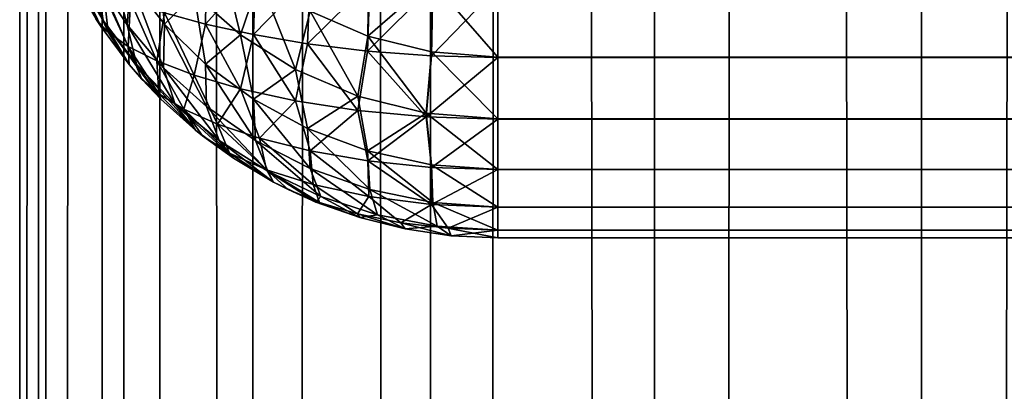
# Model space of a CAD drawing. Extents: x -265 to 265, y 0 to 1027.
# Tile 61 of 256: x -265 to -260.88, y 284.36 to 285.91. Entities that reach past the tile are written whole.
import ezdxf

# ---------------------------------------------------------------- set-up
doc = ezdxf.new("R2010")
doc.units = 0
doc.header["$LTSCALE"] = 65.185185
for name, color, linetype in [('135', 7, 'CONTINUOUS'), ('136', 7, 'CONTINUOUS'), ('137', 7, 'CONTINUOUS'), ('144', 7, 'CONTINUOUS'), ('152', 7, 'CONTINUOUS'), ('154', 7, 'CONTINUOUS'), ('211', 7, 'CONTINUOUS'), ('212', 7, 'CONTINUOUS')]:
    doc.layers.add(name, color=color, linetype=linetype)

msp = doc.modelspace()

# ---------------------------------------------------------------- linework, layer by layer
at = {"layer": '135', "color": 7, "linetype": 'CONTINUOUS'}
for points in [[(263, 285.7566, 15.2858), (-263, 286.0491, 15.1295), (263, 286.051, 15.1288), (263, 285.7566, 15.2858)], [(-263, 285.755, 15.2869), (-263, 286.0491, 15.1295), (263, 285.7566, 15.2858), (-263, 285.755, 15.2869)], [(263, 285.4986, 15.4972), (-263, 285.755, 15.2869), (263, 285.7566, 15.2858), (263, 285.4986, 15.4972)], [(-263, 285.4972, 15.4986), (-263, 285.755, 15.2869), (263, 285.4986, 15.4972), (-263, 285.4972, 15.4986)], [(263, 285.2869, 15.755), (-263, 285.4972, 15.4986), (263, 285.4986, 15.4972), (263, 285.2869, 15.755)], [(-263, 285.2858, 15.7566), (-263, 285.4972, 15.4986), (263, 285.2869, 15.755), (-263, 285.2858, 15.7566)], [(263, 285.1295, 16.0491), (-263, 285.2858, 15.7566), (263, 285.2869, 15.755), (263, 285.1295, 16.0491)], [(-263, 285.1288, 16.051), (-263, 285.2858, 15.7566), (263, 285.1295, 16.0491), (-263, 285.1288, 16.051)], [(263, 285.0327, 16.3683), (-263, 285.1288, 16.051), (263, 285.1295, 16.0491), (263, 285.0327, 16.3683)], [(-263, 285.0323, 16.3703), (-263, 285.1288, 16.051), (263, 285.0327, 16.3683), (-263, 285.0323, 16.3703)], [(263, 285, 16.7), (-263, 285.0323, 16.3703), (263, 285.0327, 16.3683), (263, 285, 16.7)], [(-263, 285, 16.7), (-263, 285.0323, 16.3703), (263, 285, 16.7), (-263, 285, 16.7)]]:
    msp.add_3dface(points, dxfattribs=at)
at = {"layer": '136', "color": 7, "linetype": 'CONTINUOUS'}
for points in [[(-263, 285, 16.7), (263, 285, 16.7), (-263, 285, 23.3), (-263, 285, 16.7)], [(-263, 285, 23.3), (263, 285, 16.7), (263, 285, 23.3), (-263, 285, 23.3)]]:
    msp.add_3dface(points, dxfattribs=at)
at = {"layer": '137', "color": 7, "linetype": 'CONTINUOUS'}
for points in [[(-263, 286.051, 24.8712), (-263, 285.7566, 24.7142), (263, 286.0491, 24.8705), (-263, 286.051, 24.8712)], [(263, 286.0491, 24.8705), (-263, 285.7566, 24.7142), (263, 285.755, 24.7131), (263, 286.0491, 24.8705)], [(-263, 285.7566, 24.7142), (-263, 285.4986, 24.5028), (263, 285.755, 24.7131), (-263, 285.7566, 24.7142)], [(263, 285.755, 24.7131), (-263, 285.4986, 24.5028), (263, 285.4972, 24.5014), (263, 285.755, 24.7131)], [(-263, 285.4986, 24.5028), (-263, 285.2869, 24.245), (263, 285.4972, 24.5014), (-263, 285.4986, 24.5028)], [(263, 285.4972, 24.5014), (-263, 285.2869, 24.245), (263, 285.2858, 24.2434), (263, 285.4972, 24.5014)], [(-263, 285.2869, 24.245), (-263, 285.1295, 23.9509), (263, 285.2858, 24.2434), (-263, 285.2869, 24.245)], [(263, 285.2858, 24.2434), (-263, 285.1295, 23.9509), (263, 285.1288, 23.949), (263, 285.2858, 24.2434)], [(-263, 285.1295, 23.9509), (-263, 285.0327, 23.6317), (263, 285.1288, 23.949), (-263, 285.1295, 23.9509)], [(263, 285.1288, 23.949), (-263, 285.0327, 23.6317), (263, 285.0323, 23.6297), (263, 285.1288, 23.949)], [(-263, 285.0327, 23.6317), (-263, 285, 23.3), (263, 285.0323, 23.6297), (-263, 285.0327, 23.6317)], [(-263, 285, 23.3), (263, 285, 23.3), (263, 285.0323, 23.6297), (-263, 285, 23.3)]]:
    msp.add_3dface(points, dxfattribs=at)
at = {"layer": '144', "color": 7, "linetype": 'CONTINUOUS'}
for points in [[(-264.681, 285.9163, 16.8375), (-264.6594, 285.8836, 16.8325), (-264.7611, 286.0522, 23.1422), (-264.681, 285.9163, 16.8375)], [(-264.7611, 286.0522, 23.1422), (-264.6594, 285.8836, 16.8325), (-264.6594, 285.8836, 23.1675), (-264.7611, 286.0522, 23.1422)], [(-264.6594, 285.8836, 16.8325), (-264.5417, 285.726, 16.8089), (-264.6594, 285.8836, 23.1675), (-264.6594, 285.8836, 16.8325)], [(-264.6594, 285.8836, 23.1675), (-264.5417, 285.726, 16.8089), (-264.5417, 285.726, 23.1911), (-264.6594, 285.8836, 23.1675)], [(-264.4889, 285.6647, 16.7997), (-264.4093, 285.5809, 16.7871), (-264.5417, 285.726, 23.1911), (-264.4889, 285.6647, 16.7997)], [(-264.5417, 285.726, 23.1911), (-264.4093, 285.5809, 16.7871), (-264.4093, 285.5809, 23.2129), (-264.5417, 285.726, 23.1911)], [(-264.5417, 285.726, 16.8089), (-264.4889, 285.6647, 16.7997), (-264.5417, 285.726, 23.1911), (-264.5417, 285.726, 16.8089)], [(-264.4093, 285.5809, 16.7871), (-264.2635, 285.4497, 16.7675), (-264.4093, 285.5809, 23.2129), (-264.4093, 285.5809, 16.7871)], [(-264.4093, 285.5809, 23.2129), (-264.2635, 285.4497, 16.7675), (-264.2635, 285.4497, 23.2325), (-264.4093, 285.5809, 23.2129)], [(-264.2346, 285.4266, 16.764), (-264.1058, 285.3335, 16.75), (-264.2635, 285.4497, 23.2325), (-264.2346, 285.4266, 16.764)], [(-264.2635, 285.4497, 23.2325), (-264.1058, 285.3335, 16.75), (-264.1058, 285.3335, 23.25), (-264.2635, 285.4497, 23.2325)], [(-264.2635, 285.4497, 16.7675), (-264.2346, 285.4266, 16.764), (-264.2635, 285.4497, 23.2325), (-264.2635, 285.4497, 16.7675)], [(-264.1058, 285.3335, 16.75), (-263.9377, 285.2334, 16.735), (-264.1058, 285.3335, 23.25), (-264.1058, 285.3335, 16.75)], [(-264.1058, 285.3335, 23.25), (-263.9377, 285.2334, 16.735), (-263.9377, 285.2334, 23.265), (-264.1058, 285.3335, 23.25)], [(-263.8774, 285.2027, 16.7304), (-263.7608, 285.1503, 16.7226), (-263.9377, 285.2334, 23.265), (-263.8774, 285.2027, 16.7304)], [(-263.9377, 285.2334, 23.265), (-263.7608, 285.1503, 16.7226), (-263.7608, 285.1503, 23.2774), (-263.9377, 285.2334, 23.265)], [(-263.9377, 285.2334, 16.735), (-263.8774, 285.2027, 16.7304), (-263.9377, 285.2334, 23.265), (-263.9377, 285.2334, 16.735)], [(-263.7608, 285.1503, 16.7226), (-263.5768, 285.085, 16.7127), (-263.7608, 285.1503, 23.2774), (-263.7608, 285.1503, 16.7226)], [(-263.7608, 285.1503, 23.2774), (-263.5768, 285.085, 16.7127), (-263.5768, 285.085, 23.2873), (-263.7608, 285.1503, 23.2774)], [(-263.5768, 285.085, 16.7127), (-263.3875, 285.0379, 16.7057), (-263.5768, 285.085, 23.2873), (-263.5768, 285.085, 16.7127)], [(-263.5768, 285.085, 23.2873), (-263.3875, 285.0379, 16.7057), (-263.3875, 285.0379, 23.2943), (-263.5768, 285.085, 23.2873)], [(-263.3875, 285.0379, 16.7057), (-263.1945, 285.0095, 16.7014), (-263.3875, 285.0379, 23.2943), (-263.3875, 285.0379, 16.7057)], [(-263.3875, 285.0379, 23.2943), (-263.1945, 285.0095, 16.7014), (-263.1945, 285.0095, 23.2986), (-263.3875, 285.0379, 23.2943)], [(-263, 285, 16.7), (-263, 285, 23.3), (-263.1945, 285.0095, 23.2986), (-263, 285, 16.7)], [(-263.1945, 285.0095, 16.7014), (-263, 285, 16.7), (-263.1945, 285.0095, 23.2986), (-263.1945, 285.0095, 16.7014)]]:
    msp.add_3dface(points, dxfattribs=at)
at = {"layer": '152', "color": 7, "linetype": 'CONTINUOUS'}
for points in [[(-264.3939, 285.9424, 15.895), (-264.2181, 286.1641, 15.5496), (-264.2226, 285.895, 15.7278), (-264.3939, 285.9424, 15.895)], [(-264.2181, 286.1641, 15.5496), (-264.0129, 286.1274, 15.4075), (-264.2226, 285.895, 15.7278), (-264.2181, 286.1641, 15.5496)], [(-264.2226, 285.895, 15.7278), (-264.0129, 286.1274, 15.4075), (-264.0225, 285.8506, 15.5801), (-264.2226, 285.895, 15.7278)], [(-264.0129, 286.1274, 15.4075), (-263.7842, 286.0956, 15.2904), (-264.0225, 285.8506, 15.5801), (-264.0129, 286.1274, 15.4075)], [(-264.681, 285.9163, 16.8375), (-264.7337, 286.0879, 16.4692), (-264.63, 285.8604, 16.6247), (-264.681, 285.9163, 16.8375)], [(-264.7337, 286.0879, 16.4692), (-264.6488, 286.04, 16.2696), (-264.63, 285.8604, 16.6247), (-264.7337, 286.0879, 16.4692)], [(-264.0225, 285.8506, 15.5801), (-263.7842, 286.0956, 15.2904), (-263.7954, 285.8119, 15.4573), (-264.0225, 285.8506, 15.5801)], [(-263.7842, 286.0956, 15.2904), (-263.5354, 286.0707, 15.2026), (-263.7954, 285.8119, 15.4573), (-263.7842, 286.0956, 15.2904)], [(-264.6488, 286.04, 16.2696), (-264.5358, 285.9912, 16.077), (-264.5456, 285.8016, 16.4147), (-264.6488, 286.04, 16.2696)], [(-264.63, 285.8604, 16.6247), (-264.6488, 286.04, 16.2696), (-264.5456, 285.8016, 16.4147), (-264.63, 285.8604, 16.6247)], [(-263.7954, 285.8119, 15.4573), (-263.5354, 286.0707, 15.2026), (-263.545, 285.7814, 15.3645), (-263.7954, 285.8119, 15.4573)], [(-263.5354, 286.0707, 15.2026), (-263.2717, 286.0547, 15.148), (-263.545, 285.7814, 15.3645), (-263.5354, 286.0707, 15.2026)], [(-263.545, 285.7814, 15.3645), (-263.2717, 286.0547, 15.148), (-263.2772, 285.7618, 15.3066), (-263.545, 285.7814, 15.3645)], [(-263.2717, 286.0547, 15.148), (-263, 286.0491, 15.1295), (-263.2772, 285.7618, 15.3066), (-263.2717, 286.0547, 15.148)], [(-263, 286.0491, 15.1295), (-263, 285.755, 15.2869), (-263.2772, 285.7618, 15.3066), (-263, 286.0491, 15.1295)], [(-264.5456, 285.8016, 16.4147), (-264.5358, 285.9912, 16.077), (-264.4259, 285.7414, 16.2118), (-264.5456, 285.8016, 16.4147)], [(-264.5358, 285.9912, 16.077), (-264.3939, 285.9424, 15.895), (-264.4259, 285.7414, 16.2118), (-264.5358, 285.9912, 16.077)], [(-264.6594, 285.8836, 16.8325), (-264.681, 285.9163, 16.8375), (-264.63, 285.8604, 16.6247), (-264.6594, 285.8836, 16.8325)], [(-264.4259, 285.7414, 16.2118), (-264.3939, 285.9424, 15.895), (-264.2695, 285.6816, 16.0214), (-264.4259, 285.7414, 16.2118)], [(-264.3939, 285.9424, 15.895), (-264.2226, 285.895, 15.7278), (-264.2695, 285.6816, 16.0214), (-264.3939, 285.9424, 15.895)], [(-264.5417, 285.726, 16.8089), (-264.6594, 285.8836, 16.8325), (-264.63, 285.8604, 16.6247), (-264.5417, 285.726, 16.8089)], [(-264.2695, 285.6816, 16.0214), (-264.2226, 285.895, 15.7278), (-264.0759, 285.6245, 15.8498), (-264.2695, 285.6816, 16.0214)], [(-264.2226, 285.895, 15.7278), (-264.0225, 285.8506, 15.5801), (-264.0759, 285.6245, 15.8498), (-264.2226, 285.895, 15.7278)], [(-264.5417, 285.726, 16.8089), (-264.63, 285.8604, 16.6247), (-264.5456, 285.8016, 16.4147), (-264.5417, 285.726, 16.8089)], [(-264.0759, 285.6245, 15.8498), (-264.0225, 285.8506, 15.5801), (-263.8463, 285.5737, 15.7045), (-264.0759, 285.6245, 15.8498)], [(-264.0225, 285.8506, 15.5801), (-263.7954, 285.8119, 15.4573), (-263.8463, 285.5737, 15.7045), (-264.0225, 285.8506, 15.5801)], [(-264.4889, 285.6647, 16.7997), (-264.5417, 285.726, 16.8089), (-264.5456, 285.8016, 16.4147), (-264.4889, 285.6647, 16.7997)], [(-264.4889, 285.6647, 16.7997), (-264.5456, 285.8016, 16.4147), (-264.4184, 285.603, 16.6064), (-264.4889, 285.6647, 16.7997)], [(-264.5456, 285.8016, 16.4147), (-264.4259, 285.7414, 16.2118), (-264.4184, 285.603, 16.6064), (-264.5456, 285.8016, 16.4147)], [(-263.8463, 285.5737, 15.7045), (-263.7954, 285.8119, 15.4573), (-263.5848, 285.5329, 15.5931), (-263.8463, 285.5737, 15.7045)], [(-263.7954, 285.8119, 15.4573), (-263.545, 285.7814, 15.3645), (-263.5848, 285.5329, 15.5931), (-263.7954, 285.8119, 15.4573)], [(-263.5848, 285.5329, 15.5931), (-263.545, 285.7814, 15.3645), (-263.299, 285.5064, 15.5227), (-263.5848, 285.5329, 15.5931)], [(-263.545, 285.7814, 15.3645), (-263.2772, 285.7618, 15.3066), (-263.299, 285.5064, 15.5227), (-263.545, 285.7814, 15.3645)], [(-263.2772, 285.7618, 15.3066), (-263, 285.755, 15.2869), (-263.299, 285.5064, 15.5227), (-263.2772, 285.7618, 15.3066)], [(-263, 285.755, 15.2869), (-263, 285.4972, 15.4986), (-263.299, 285.5064, 15.5227), (-263, 285.755, 15.2869)], [(-264.4259, 285.7414, 16.2118), (-264.2695, 285.6816, 16.0214), (-264.3134, 285.5395, 16.4194), (-264.4259, 285.7414, 16.2118)], [(-264.4184, 285.603, 16.6064), (-264.4259, 285.7414, 16.2118), (-264.3134, 285.5395, 16.4194), (-264.4184, 285.603, 16.6064)], [(-264.3134, 285.5395, 16.4194), (-264.2695, 285.6816, 16.0214), (-264.1729, 285.4766, 16.2431), (-264.3134, 285.5395, 16.4194)], [(-264.2695, 285.6816, 16.0214), (-264.0759, 285.6245, 15.8498), (-264.1729, 285.4766, 16.2431), (-264.2695, 285.6816, 16.0214)], [(-264.4093, 285.5809, 16.7871), (-264.4889, 285.6647, 16.7997), (-264.4184, 285.603, 16.6064), (-264.4093, 285.5809, 16.7871)], [(-264.2635, 285.4497, 16.7675), (-264.4093, 285.5809, 16.7871), (-264.4184, 285.603, 16.6064), (-264.2635, 285.4497, 16.7675)], [(-264.2635, 285.4497, 16.7675), (-264.4184, 285.603, 16.6064), (-264.3134, 285.5395, 16.4194), (-264.2635, 285.4497, 16.7675)], [(-264.1729, 285.4766, 16.2431), (-264.0759, 285.6245, 15.8498), (-263.9962, 285.417, 16.0837), (-264.1729, 285.4766, 16.2431)], [(-264.0759, 285.6245, 15.8498), (-263.8463, 285.5737, 15.7045), (-263.9962, 285.417, 16.0837), (-264.0759, 285.6245, 15.8498)], [(-263.9962, 285.417, 16.0837), (-263.8463, 285.5737, 15.7045), (-263.7849, 285.3642, 15.9484), (-263.9962, 285.417, 16.0837)], [(-263.8463, 285.5737, 15.7045), (-263.5848, 285.5329, 15.5931), (-263.7849, 285.3642, 15.9484), (-263.8463, 285.5737, 15.7045)], [(-264.2346, 285.4266, 16.764), (-264.2635, 285.4497, 16.7675), (-264.3134, 285.5395, 16.4194), (-264.2346, 285.4266, 16.764)], [(-264.2346, 285.4266, 16.764), (-264.3134, 285.5395, 16.4194), (-264.1224, 285.3549, 16.5791), (-264.2346, 285.4266, 16.764)], [(-264.3134, 285.5395, 16.4194), (-264.1729, 285.4766, 16.2431), (-264.1224, 285.3549, 16.5791), (-264.3134, 285.5395, 16.4194)], [(-263.7849, 285.3642, 15.9484), (-263.5848, 285.5329, 15.5931), (-263.5429, 285.3223, 15.8446), (-263.7849, 285.3642, 15.9484)], [(-263.5848, 285.5329, 15.5931), (-263.299, 285.5064, 15.5227), (-263.5429, 285.3223, 15.8446), (-263.5848, 285.5329, 15.5931)], [(-263.5429, 285.3223, 15.8446), (-263.299, 285.5064, 15.5227), (-263.2777, 285.2952, 15.7791), (-263.5429, 285.3223, 15.8446)], [(-263.299, 285.5064, 15.5227), (-263, 285.4972, 15.4986), (-263.2777, 285.2952, 15.7791), (-263.299, 285.5064, 15.5227)], [(-264.1729, 285.4766, 16.2431), (-263.9962, 285.417, 16.0837), (-263.9678, 285.2855, 16.4095), (-264.1729, 285.4766, 16.2431)], [(-264.1224, 285.3549, 16.5791), (-264.1729, 285.4766, 16.2431), (-263.9678, 285.2855, 16.4095), (-264.1224, 285.3549, 16.5791)], [(-263, 285.4972, 15.4986), (-263, 285.2858, 15.7566), (-263.2777, 285.2952, 15.7791), (-263, 285.4972, 15.4986)], [(-264.1058, 285.3335, 16.75), (-264.2346, 285.4266, 16.764), (-264.1224, 285.3549, 16.5791), (-264.1058, 285.3335, 16.75)], [(-263.9962, 285.417, 16.0837), (-263.7849, 285.3642, 15.9484), (-263.772, 285.2231, 16.263), (-263.9962, 285.417, 16.0837)], [(-263.9678, 285.2855, 16.4095), (-263.9962, 285.417, 16.0837), (-263.772, 285.2231, 16.263), (-263.9678, 285.2855, 16.4095)], [(-263.9377, 285.2334, 16.735), (-264.1058, 285.3335, 16.75), (-264.1224, 285.3549, 16.5791), (-263.9377, 285.2334, 16.735)], [(-263.9377, 285.2334, 16.735), (-264.1224, 285.3549, 16.5791), (-263.9678, 285.2855, 16.4095), (-263.9377, 285.2334, 16.735)], [(-263.7849, 285.3642, 15.9484), (-263.5429, 285.3223, 15.8446), (-263.539, 285.173, 16.1489), (-263.7849, 285.3642, 15.9484)], [(-263.772, 285.2231, 16.263), (-263.7849, 285.3642, 15.9484), (-263.539, 285.173, 16.1489), (-263.772, 285.2231, 16.263)], [(-263.5429, 285.3223, 15.8446), (-263.2777, 285.2952, 15.7791), (-263.2774, 285.1402, 16.076), (-263.5429, 285.3223, 15.8446)], [(-263.539, 285.173, 16.1489), (-263.5429, 285.3223, 15.8446), (-263.2774, 285.1402, 16.076), (-263.539, 285.173, 16.1489)], [(-263.8774, 285.2027, 16.7304), (-263.9377, 285.2334, 16.735), (-263.9678, 285.2855, 16.4095), (-263.8774, 285.2027, 16.7304)], [(-263.8774, 285.2027, 16.7304), (-263.9678, 285.2855, 16.4095), (-263.746, 285.1482, 16.6101), (-263.8774, 285.2027, 16.7304)], [(-263.9678, 285.2855, 16.4095), (-263.772, 285.2231, 16.263), (-263.746, 285.1482, 16.6101), (-263.9678, 285.2855, 16.4095)], [(-263.2777, 285.2952, 15.7791), (-263, 285.2858, 15.7566), (-263.2774, 285.1402, 16.076), (-263.2777, 285.2952, 15.7791)], [(-263, 285.2858, 15.7566), (-263, 285.1288, 16.051), (-263.2774, 285.1402, 16.076), (-263, 285.2858, 15.7566)], [(-263.772, 285.2231, 16.263), (-263.539, 285.173, 16.1489), (-263.5873, 285.1007, 16.5104), (-263.772, 285.2231, 16.263)], [(-263.746, 285.1482, 16.6101), (-263.772, 285.2231, 16.263), (-263.5873, 285.1007, 16.5104), (-263.746, 285.1482, 16.6101)], [(-263.7608, 285.1503, 16.7226), (-263.8774, 285.2027, 16.7304), (-263.746, 285.1482, 16.6101), (-263.7608, 285.1503, 16.7226)], [(-263.5873, 285.1007, 16.5104), (-263.539, 285.173, 16.1489), (-263.4057, 285.0638, 16.4344), (-263.5873, 285.1007, 16.5104)], [(-263.539, 285.173, 16.1489), (-263.2774, 285.1402, 16.076), (-263.4057, 285.0638, 16.4344), (-263.539, 285.173, 16.1489)], [(-263.5768, 285.085, 16.7127), (-263.7608, 285.1503, 16.7226), (-263.746, 285.1482, 16.6101), (-263.5768, 285.085, 16.7127)], [(-263.5768, 285.085, 16.7127), (-263.746, 285.1482, 16.6101), (-263.5873, 285.1007, 16.5104), (-263.5768, 285.085, 16.7127)], [(-263.4057, 285.0638, 16.4344), (-263.2774, 285.1402, 16.076), (-263.2074, 285.0403, 16.3866), (-263.4057, 285.0638, 16.4344)], [(-263.2774, 285.1402, 16.076), (-263, 285.1288, 16.051), (-263.2074, 285.0403, 16.3866), (-263.2774, 285.1402, 16.076)], [(-263.3875, 285.0379, 16.7057), (-263.5768, 285.085, 16.7127), (-263.5873, 285.1007, 16.5104), (-263.3875, 285.0379, 16.7057)], [(-263.3875, 285.0379, 16.7057), (-263.5873, 285.1007, 16.5104), (-263.4057, 285.0638, 16.4344), (-263.3875, 285.0379, 16.7057)], [(-263, 285.1288, 16.051), (-263, 285.0323, 16.3703), (-263.2074, 285.0403, 16.3866), (-263, 285.1288, 16.051)], [(-263.1945, 285.0095, 16.7014), (-263.3875, 285.0379, 16.7057), (-263.4057, 285.0638, 16.4344), (-263.1945, 285.0095, 16.7014)], [(-263.1945, 285.0095, 16.7014), (-263.4057, 285.0638, 16.4344), (-263.2074, 285.0403, 16.3866), (-263.1945, 285.0095, 16.7014)], [(-263, 285.0323, 16.3703), (-263.1945, 285.0095, 16.7014), (-263.2074, 285.0403, 16.3866), (-263, 285.0323, 16.3703)], [(-263, 285.0323, 16.3703), (-263, 285, 16.7), (-263.1945, 285.0095, 16.7014), (-263, 285.0323, 16.3703)]]:
    msp.add_3dface(points, dxfattribs=at)
at = {"layer": '154', "color": 7, "linetype": 'CONTINUOUS'}
for points in [[(-264.7653, 286.1059, 23.4177), (-264.6503, 285.9101, 23.4525), (-264.7774, 286.2852, 23.6715), (-264.7653, 286.1059, 23.4177)], [(-264.7774, 286.2852, 23.6715), (-264.6503, 285.9101, 23.4525), (-264.6775, 286.0836, 23.7132), (-264.7774, 286.2852, 23.6715)], [(-264.6775, 286.0836, 23.7132), (-264.551, 285.8916, 23.755), (-264.6488, 286.2696, 23.96), (-264.6775, 286.0836, 23.7132)], [(-264.6488, 286.2696, 23.96), (-264.551, 285.8916, 23.755), (-264.5358, 286.077, 24.0088), (-264.6488, 286.2696, 23.96)], [(-264.5358, 286.077, 24.0088), (-264.3939, 285.895, 24.0576), (-264.4259, 286.2118, 24.2586), (-264.5358, 286.077, 24.0088)], [(-264.4259, 286.2118, 24.2586), (-264.3939, 285.895, 24.0576), (-264.2695, 286.0214, 24.3184), (-264.4259, 286.2118, 24.2586)], [(-264.2695, 286.0214, 24.3184), (-264.0759, 285.8498, 24.3755), (-264.1729, 286.2431, 24.5234), (-264.2695, 286.0214, 24.3184)], [(-264.1729, 286.2431, 24.5234), (-264.0759, 285.8498, 24.3755), (-263.9962, 286.0837, 24.583), (-264.1729, 286.2431, 24.5234)], [(-263.7849, 285.9484, 24.6358), (-263.5429, 285.8446, 24.6777), (-263.539, 286.1489, 24.827), (-263.7849, 285.9484, 24.6358)], [(-263.539, 286.1489, 24.827), (-263.5429, 285.8446, 24.6777), (-263.2774, 286.076, 24.8598), (-263.539, 286.1489, 24.827)], [(-264.7611, 286.0522, 23.1422), (-264.6594, 285.8836, 23.1675), (-264.7653, 286.1059, 23.4177), (-264.7611, 286.0522, 23.1422)], [(-264.7653, 286.1059, 23.4177), (-264.6594, 285.8836, 23.1675), (-264.6503, 285.9101, 23.4525), (-264.7653, 286.1059, 23.4177)], [(-264.6503, 285.9101, 23.4525), (-264.5116, 285.7266, 23.4862), (-264.6775, 286.0836, 23.7132), (-264.6503, 285.9101, 23.4525)], [(-264.6775, 286.0836, 23.7132), (-264.5116, 285.7266, 23.4862), (-264.551, 285.8916, 23.755), (-264.6775, 286.0836, 23.7132)], [(-264.0759, 285.8498, 24.3755), (-263.8463, 285.7045, 24.4263), (-263.9962, 286.0837, 24.583), (-264.0759, 285.8498, 24.3755)], [(-263.9962, 286.0837, 24.583), (-263.8463, 285.7045, 24.4263), (-263.7849, 285.9484, 24.6358), (-263.9962, 286.0837, 24.583)], [(-264.551, 285.8916, 23.755), (-264.3978, 285.7123, 23.7963), (-264.5358, 286.077, 24.0088), (-264.551, 285.8916, 23.755)], [(-264.5358, 286.077, 24.0088), (-264.3978, 285.7123, 23.7963), (-264.3939, 285.895, 24.0576), (-264.5358, 286.077, 24.0088)], [(-263.5429, 285.8446, 24.6777), (-263.2777, 285.7791, 24.7048), (-263.2774, 286.076, 24.8598), (-263.5429, 285.8446, 24.6777)], [(-263.2777, 285.7791, 24.7048), (-263, 285.7566, 24.7142), (-263.2774, 286.076, 24.8598), (-263.2777, 285.7791, 24.7048)], [(-263, 285.7566, 24.7142), (-263, 286.051, 24.8712), (-263.2774, 286.076, 24.8598), (-263, 285.7566, 24.7142)], [(-264.3939, 285.895, 24.0576), (-264.2226, 285.7278, 24.105), (-264.2695, 286.0214, 24.3184), (-264.3939, 285.895, 24.0576)], [(-264.2695, 286.0214, 24.3184), (-264.2226, 285.7278, 24.105), (-264.0759, 285.8498, 24.3755), (-264.2695, 286.0214, 24.3184)], [(-263.8463, 285.7045, 24.4263), (-263.5848, 285.5931, 24.4671), (-263.7849, 285.9484, 24.6358), (-263.8463, 285.7045, 24.4263)], [(-263.7849, 285.9484, 24.6358), (-263.5848, 285.5931, 24.4671), (-263.5429, 285.8446, 24.6777), (-263.7849, 285.9484, 24.6358)], [(-264.6594, 285.8836, 23.1675), (-264.5417, 285.726, 23.1911), (-264.6503, 285.9101, 23.4525), (-264.6594, 285.8836, 23.1675)], [(-264.5417, 285.726, 23.1911), (-264.4093, 285.5809, 23.2129), (-264.6503, 285.9101, 23.4525), (-264.5417, 285.726, 23.1911)], [(-264.6503, 285.9101, 23.4525), (-264.4093, 285.5809, 23.2129), (-264.5116, 285.7266, 23.4862), (-264.6503, 285.9101, 23.4525)], [(-264.5116, 285.7266, 23.4862), (-264.3498, 285.5582, 23.5185), (-264.551, 285.8916, 23.755), (-264.5116, 285.7266, 23.4862)], [(-264.551, 285.8916, 23.755), (-264.3498, 285.5582, 23.5185), (-264.3978, 285.7123, 23.7963), (-264.551, 285.8916, 23.755)], [(-264.3978, 285.7123, 23.7963), (-264.2181, 285.5496, 23.8359), (-264.3939, 285.895, 24.0576), (-264.3978, 285.7123, 23.7963)], [(-264.3939, 285.895, 24.0576), (-264.2181, 285.5496, 23.8359), (-264.2226, 285.7278, 24.105), (-264.3939, 285.895, 24.0576)], [(-264.2226, 285.7278, 24.105), (-264.0225, 285.5801, 24.1494), (-264.0759, 285.8498, 24.3755), (-264.2226, 285.7278, 24.105)], [(-264.0759, 285.8498, 24.3755), (-264.0225, 285.5801, 24.1494), (-263.8463, 285.7045, 24.4263), (-264.0759, 285.8498, 24.3755)], [(-263.5848, 285.5931, 24.4671), (-263.299, 285.5227, 24.4936), (-263.5429, 285.8446, 24.6777), (-263.5848, 285.5931, 24.4671)], [(-263.5429, 285.8446, 24.6777), (-263.299, 285.5227, 24.4936), (-263.2777, 285.7791, 24.7048), (-263.5429, 285.8446, 24.6777)], [(-263.299, 285.5227, 24.4936), (-263, 285.4986, 24.5028), (-263.2777, 285.7791, 24.7048), (-263.299, 285.5227, 24.4936)], [(-263, 285.4986, 24.5028), (-263, 285.7566, 24.7142), (-263.2777, 285.7791, 24.7048), (-263, 285.4986, 24.5028)], [(-264.4093, 285.5809, 23.2129), (-264.2635, 285.4497, 23.2325), (-264.5116, 285.7266, 23.4862), (-264.4093, 285.5809, 23.2129)], [(-264.5116, 285.7266, 23.4862), (-264.2635, 285.4497, 23.2325), (-264.3498, 285.5582, 23.5185), (-264.5116, 285.7266, 23.4862)], [(-264.3498, 285.5582, 23.5185), (-264.1661, 285.408, 23.5487), (-264.3978, 285.7123, 23.7963), (-264.3498, 285.5582, 23.5185)], [(-264.3978, 285.7123, 23.7963), (-264.1661, 285.408, 23.5487), (-264.2181, 285.5496, 23.8359), (-264.3978, 285.7123, 23.7963)], [(-264.2181, 285.5496, 23.8359), (-264.0129, 285.4075, 23.8726), (-264.2226, 285.7278, 24.105), (-264.2181, 285.5496, 23.8359)], [(-264.2226, 285.7278, 24.105), (-264.0129, 285.4075, 23.8726), (-264.0225, 285.5801, 24.1494), (-264.2226, 285.7278, 24.105)], [(-264.0225, 285.5801, 24.1494), (-263.7954, 285.4573, 24.1881), (-263.8463, 285.7045, 24.4263), (-264.0225, 285.5801, 24.1494)], [(-263.8463, 285.7045, 24.4263), (-263.7954, 285.4573, 24.1881), (-263.5848, 285.5931, 24.4671), (-263.8463, 285.7045, 24.4263)], [(-263.7954, 285.4573, 24.1881), (-263.545, 285.3645, 24.2186), (-263.5848, 285.5931, 24.4671), (-263.7954, 285.4573, 24.1881)], [(-263.5848, 285.5931, 24.4671), (-263.545, 285.3645, 24.2186), (-263.299, 285.5227, 24.4936), (-263.5848, 285.5931, 24.4671)], [(-264.2635, 285.4497, 23.2325), (-264.1058, 285.3335, 23.25), (-264.3498, 285.5582, 23.5185), (-264.2635, 285.4497, 23.2325)], [(-264.3498, 285.5582, 23.5185), (-264.1058, 285.3335, 23.25), (-264.1661, 285.408, 23.5487), (-264.3498, 285.5582, 23.5185)], [(-264.1661, 285.408, 23.5487), (-263.962, 285.2789, 23.5758), (-264.2181, 285.5496, 23.8359), (-264.1661, 285.408, 23.5487)], [(-264.2181, 285.5496, 23.8359), (-263.962, 285.2789, 23.5758), (-264.0129, 285.4075, 23.8726), (-264.2181, 285.5496, 23.8359)], [(-264.0129, 285.4075, 23.8726), (-263.7842, 285.2904, 23.9044), (-264.0225, 285.5801, 24.1494), (-264.0129, 285.4075, 23.8726)], [(-264.0225, 285.5801, 24.1494), (-263.7842, 285.2904, 23.9044), (-263.7954, 285.4573, 24.1881), (-264.0225, 285.5801, 24.1494)], [(-263.545, 285.3645, 24.2186), (-263.2772, 285.3066, 24.2382), (-263.299, 285.5227, 24.4936), (-263.545, 285.3645, 24.2186)], [(-263, 285.2869, 24.245), (-263, 285.4986, 24.5028), (-263.299, 285.5227, 24.4936), (-263, 285.2869, 24.245)], [(-263.2772, 285.3066, 24.2382), (-263, 285.2869, 24.245), (-263.299, 285.5227, 24.4936), (-263.2772, 285.3066, 24.2382)], [(-263.7842, 285.2904, 23.9044), (-263.5354, 285.2026, 23.9293), (-263.7954, 285.4573, 24.1881), (-263.7842, 285.2904, 23.9044)], [(-263.7954, 285.4573, 24.1881), (-263.5354, 285.2026, 23.9293), (-263.545, 285.3645, 24.2186), (-263.7954, 285.4573, 24.1881)], [(-264.1058, 285.3335, 23.25), (-263.9377, 285.2334, 23.265), (-264.1661, 285.408, 23.5487), (-264.1058, 285.3335, 23.25)], [(-264.1661, 285.408, 23.5487), (-263.9377, 285.2334, 23.265), (-263.962, 285.2789, 23.5758), (-264.1661, 285.408, 23.5487)], [(-263.962, 285.2789, 23.5758), (-263.7398, 285.1741, 23.5988), (-264.0129, 285.4075, 23.8726), (-263.962, 285.2789, 23.5758)], [(-264.0129, 285.4075, 23.8726), (-263.7398, 285.1741, 23.5988), (-263.7842, 285.2904, 23.9044), (-264.0129, 285.4075, 23.8726)], [(-263.5354, 285.2026, 23.9293), (-263.2717, 285.148, 23.9453), (-263.545, 285.3645, 24.2186), (-263.5354, 285.2026, 23.9293)], [(-263.545, 285.3645, 24.2186), (-263.2717, 285.148, 23.9453), (-263.2772, 285.3066, 24.2382), (-263.545, 285.3645, 24.2186)], [(-263, 285.1295, 23.9509), (-263, 285.2869, 24.245), (-263.2772, 285.3066, 24.2382), (-263, 285.1295, 23.9509)], [(-263.2717, 285.148, 23.9453), (-263, 285.1295, 23.9509), (-263.2772, 285.3066, 24.2382), (-263.2717, 285.148, 23.9453)], [(-263.9377, 285.2334, 23.265), (-263.7608, 285.1503, 23.2774), (-263.962, 285.2789, 23.5758), (-263.9377, 285.2334, 23.265)], [(-263.962, 285.2789, 23.5758), (-263.7608, 285.1503, 23.2774), (-263.7398, 285.1741, 23.5988), (-263.962, 285.2789, 23.5758)], [(-263.7398, 285.1741, 23.5988), (-263.5024, 285.0966, 23.6166), (-263.7842, 285.2904, 23.9044), (-263.7398, 285.1741, 23.5988)], [(-263.7842, 285.2904, 23.9044), (-263.5024, 285.0966, 23.6166), (-263.5354, 285.2026, 23.9293), (-263.7842, 285.2904, 23.9044)], [(-263.7608, 285.1503, 23.2774), (-263.5768, 285.085, 23.2873), (-263.7398, 285.1741, 23.5988), (-263.7608, 285.1503, 23.2774)], [(-263.7398, 285.1741, 23.5988), (-263.5768, 285.085, 23.2873), (-263.5024, 285.0966, 23.6166), (-263.7398, 285.1741, 23.5988)], [(-263.5024, 285.0966, 23.6166), (-263.2541, 285.0488, 23.6278), (-263.5354, 285.2026, 23.9293), (-263.5024, 285.0966, 23.6166)], [(-263.5354, 285.2026, 23.9293), (-263.2541, 285.0488, 23.6278), (-263.2717, 285.148, 23.9453), (-263.5354, 285.2026, 23.9293)], [(-263, 285.0327, 23.6317), (-263, 285.1295, 23.9509), (-263.2717, 285.148, 23.9453), (-263, 285.0327, 23.6317)], [(-263.2541, 285.0488, 23.6278), (-263, 285.0327, 23.6317), (-263.2717, 285.148, 23.9453), (-263.2541, 285.0488, 23.6278)], [(-263.5768, 285.085, 23.2873), (-263.3875, 285.0379, 23.2943), (-263.5024, 285.0966, 23.6166), (-263.5768, 285.085, 23.2873)], [(-263.5024, 285.0966, 23.6166), (-263.3875, 285.0379, 23.2943), (-263.2541, 285.0488, 23.6278), (-263.5024, 285.0966, 23.6166)], [(-263.3875, 285.0379, 23.2943), (-263.1945, 285.0095, 23.2986), (-263.2541, 285.0488, 23.6278), (-263.3875, 285.0379, 23.2943)], [(-263, 285, 23.3), (-263, 285.0327, 23.6317), (-263.2541, 285.0488, 23.6278), (-263, 285, 23.3)], [(-263.1945, 285.0095, 23.2986), (-263, 285, 23.3), (-263.2541, 285.0488, 23.6278), (-263.1945, 285.0095, 23.2986)]]:
    msp.add_3dface(points, dxfattribs=at)
at = {"layer": '211', "color": 7, "linetype": 'CONTINUOUS'}
for points in [[(-265, 1), (-264.8906, 1, 1.8081), (-265, 1019), (-265, 1)], [(-265, 1019), (-264.8906, 1, 1.8081), (-264.8906, 1019, 1.8081), (-265, 1019)], [(-264.8906, 1, 1.8081), (-264.5641, 1, 3.5897), (-264.8906, 1019, 1.8081), (-264.8906, 1, 1.8081)], [(-264.8906, 1019, 1.8081), (-264.5641, 1, 3.5897), (-264.5641, 1019, 3.5897), (-264.8906, 1019, 1.8081)], [(-264.5641, 1, 3.5897), (-264.0252, 1, 5.3191), (-264.5641, 1019, 3.5897), (-264.5641, 1, 3.5897)], [(-264.5641, 1019, 3.5897), (-264.0252, 1, 5.3191), (-264.0252, 1019, 5.3191), (-264.5641, 1019, 3.5897)], [(-264.0252, 1, 5.3191), (-263.2818, 1, 6.9708), (-264.0252, 1019, 5.3191), (-264.0252, 1, 5.3191)], [(-264.0252, 1019, 5.3191), (-263.2818, 1, 6.9708), (-263.2818, 1019, 6.9708), (-264.0252, 1019, 5.3191)], [(-263.2818, 1, 6.9708), (-262.3448, 1, 8.521), (-263.2818, 1019, 6.9708), (-263.2818, 1, 6.9708)], [(-263.2818, 1019, 6.9708), (-262.3448, 1, 8.521), (-262.3448, 1019, 8.521), (-263.2818, 1019, 6.9708)], [(-262.3448, 1, 8.521), (-261.2277, 1, 9.9468), (-262.3448, 1019, 8.521), (-262.3448, 1, 8.521)], [(-262.3448, 1019, 8.521), (-261.2277, 1, 9.9468), (-261.2277, 1019, 9.9468), (-262.3448, 1019, 8.521)], [(-261.2277, 1, 9.9468), (-259.9468, 1, 11.2277), (-261.2277, 1019, 9.9468), (-261.2277, 1, 9.9468)], [(-261.2277, 1019, 9.9468), (-259.9468, 1, 11.2277), (-259.9468, 1019, 11.2277), (-261.2277, 1019, 9.9468)]]:
    msp.add_3dface(points, dxfattribs=at)
at = {"layer": '212', "color": 7, "linetype": 'CONTINUOUS'}
for points in [[(-265, 1), (-265, 1019), (-264.8906, 1019, -1.8081), (-265, 1)], [(-264.8906, 1, -1.8081), (-265, 1), (-264.8906, 1019, -1.8081), (-264.8906, 1, -1.8081)], [(-264.5641, 1, -3.5897), (-264.8906, 1, -1.8081), (-264.5641, 1019, -3.5897), (-264.5641, 1, -3.5897)], [(-264.5641, 1019, -3.5897), (-264.8906, 1, -1.8081), (-264.8906, 1019, -1.8081), (-264.5641, 1019, -3.5897)], [(-264.0252, 1, -5.3191), (-264.5641, 1, -3.5897), (-264.0252, 1019, -5.3191), (-264.0252, 1, -5.3191)], [(-264.0252, 1019, -5.3191), (-264.5641, 1, -3.5897), (-264.5641, 1019, -3.5897), (-264.0252, 1019, -5.3191)], [(-263.2818, 1, -6.9708), (-264.0252, 1, -5.3191), (-263.2818, 1019, -6.9708), (-263.2818, 1, -6.9708)], [(-263.2818, 1019, -6.9708), (-264.0252, 1, -5.3191), (-264.0252, 1019, -5.3191), (-263.2818, 1019, -6.9708)], [(-262.3448, 1, -8.521), (-263.2818, 1, -6.9708), (-262.3448, 1019, -8.521), (-262.3448, 1, -8.521)], [(-262.3448, 1019, -8.521), (-263.2818, 1, -6.9708), (-263.2818, 1019, -6.9708), (-262.3448, 1019, -8.521)], [(-261.2277, 1, -9.9468), (-262.3448, 1, -8.521), (-261.2277, 1019, -9.9468), (-261.2277, 1, -9.9468)], [(-261.2277, 1019, -9.9468), (-262.3448, 1, -8.521), (-262.3448, 1019, -8.521), (-261.2277, 1019, -9.9468)], [(-259.9468, 1, -11.2277), (-261.2277, 1, -9.9468), (-259.9468, 1019, -11.2277), (-259.9468, 1, -11.2277)], [(-259.9468, 1019, -11.2277), (-261.2277, 1, -9.9468), (-261.2277, 1019, -9.9468), (-259.9468, 1019, -11.2277)]]:
    msp.add_3dface(points, dxfattribs=at)

doc.saveas('drawing.dxf')
